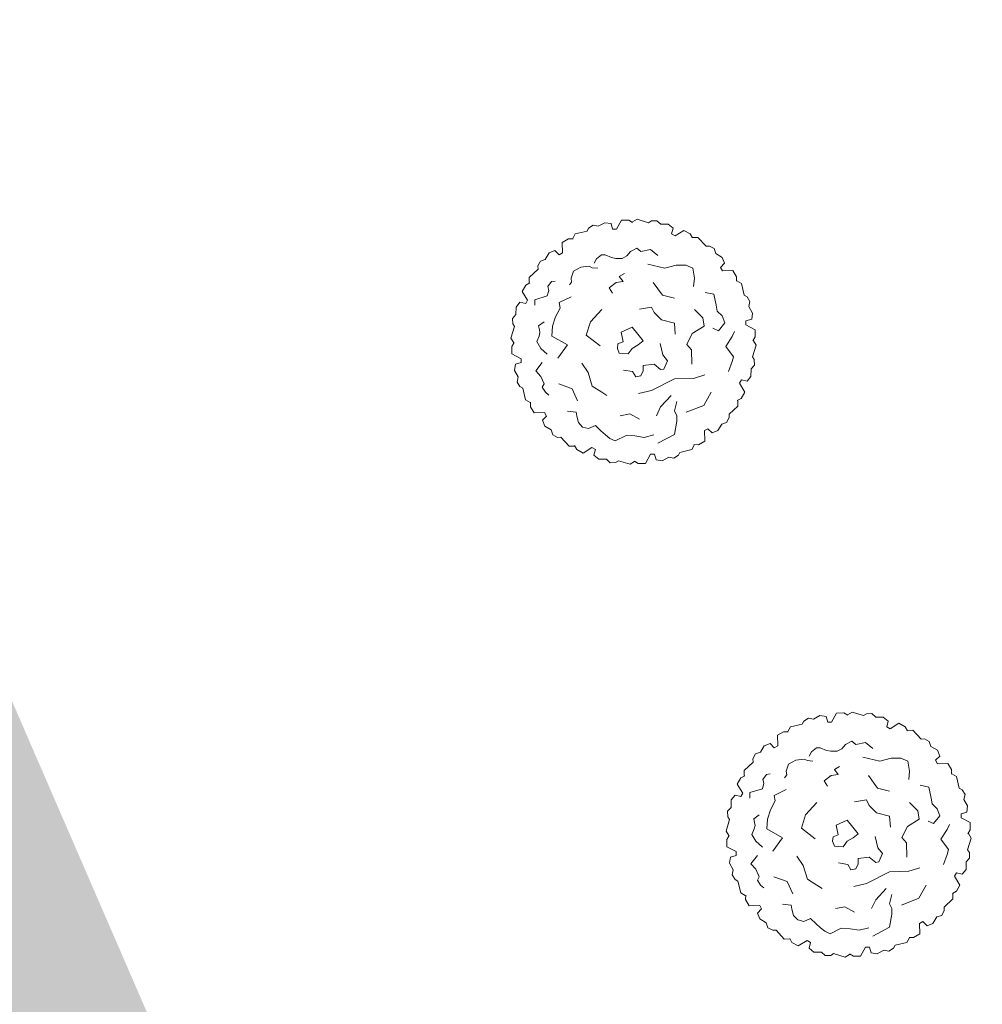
# Model space of a CAD drawing. Header units: millimetres. Extents: x 3267 to 3416, y 1494 to 1704.
# Tile 205 of 256: x 3330.77 to 3335.06, y 1635.87 to 1640.26. Entities that reach past the tile are written whole.
import ezdxf

# ---------------------------------------------------------------- set-up
doc = ezdxf.new("R2010")
doc.units = ezdxf.units.MM
doc.layers.get('0').update_dxf_attribs({"lineweight": 5})
doc.layers.add('1_trawa', color=94, linetype='Continuous', lineweight=13)
doc.layers.add('drzewa', color=96, linetype='Continuous', lineweight=13)
picture_1 = doc.add_image_def('image1.jpg', size_in_pixel=(9921, 7015))

msp = doc.modelspace()

# ---------------------------------------------------------------- hatches: boundary and pattern name
at = {"layer": '1_trawa'}
h = msp.add_hatch(dxfattribs=at)
h.set_pattern_fill('GRASS', color=256, scale=0.02)
h.paths.add_polyline_path([(3334.497, 1628.9652), (3339.0975, 1619.4213), (3348.9953, 1624.3562), (3346.994, 1628.7124), (3349.3865, 1629.9737), (3347.1512, 1634.4877)])
h.paths.add_polyline_path([(3321.0102, 1612.4815), (3332.9325, 1618.2285), (3329.2955, 1625.7736), (3317.3732, 1620.0266)])
h.paths.add_polyline_path([(3364.3966, 1640.3923), (3362.9801, 1643.7026), (3354.9045, 1640.1453), (3358.8282, 1631.2377), (3364.4592, 1633.7181), (3363.2067, 1636.6064), (3362.064, 1639.3526)])
h.paths.add_polyline_path([(3329.5269, 1638.0159), (3330.259, 1638.3334), (3326.1318, 1647.8675), (3310.174, 1640.9595), (3309.0511, 1640.4276), (3314.9073, 1627.2944), (3331.8101, 1634.8316), (3331.4478, 1635.579), (3330.2543, 1638.3314), (3329.5269, 1638.0159), (3330.7204, 1635.2636), (3323.8395, 1632.2798), (3322.6459, 1635.0686)])
h.paths.add_polyline_path([(3333.9168, 1643.3717), (3332.2997, 1647.1008), (3342.8733, 1651.6858), (3346.6663, 1648.736), (3348.1226, 1645.1719), (3343.0771, 1642.984), (3341.0397, 1642.0803), (3340.2172, 1643.9238), (3338.841, 1643.327), (3338.0453, 1645.162)])

# ---------------------------------------------------------------- linework, layer by layer
at = {"color": 251, "linetype": 'Continuous', "lineweight": 5, "true_color": 0x636466}
for p, q in [((3332.9747, 1638.894), (3332.959, 1638.8423)), ((3332.959, 1638.8423), (3332.971, 1638.8223)), ((3332.9733, 1638.8226), (3332.9629, 1638.8053)), ((3332.9629, 1638.8053), (3332.963, 1638.7731)), ((3332.963, 1638.7731), (3333.0039, 1638.7511)), ((3333.9336, 1636.6965), (3333.9179, 1636.6448)), ((3333.9179, 1636.6448), (3333.9299, 1636.6249)), ((3333.9322, 1636.6252), (3333.9219, 1636.6079)), ((3333.9219, 1636.6079), (3333.922, 1636.5756)), ((3333.922, 1636.5756), (3333.9629, 1636.5537))]:
    msp.add_line(p, q, dxfattribs=at)
at = {"layer": 'drzewa', "color": 251, "linetype": 'Continuous', "lineweight": 5, "true_color": 0x636466}
for p, q in [((3333.3257, 1639.346), (3333.3051, 1639.3328)), ((3333.348, 1639.3412), (3333.3257, 1639.346)), ((3333.3776, 1639.3574), (3333.348, 1639.3412)), ((3333.4049, 1639.3536), (3333.3776, 1639.3574)), ((3333.4121, 1639.328), (3333.4049, 1639.3536)), ((3333.4516, 1639.3689), (3333.4297, 1639.328)), ((3333.4839, 1639.369), (3333.4516, 1639.3689)), ((3333.5011, 1639.3587), (3333.4839, 1639.369)), ((3333.5208, 1639.373), (3333.5009, 1639.361)), ((3333.5725, 1639.3573), (3333.5208, 1639.373)), ((3333.585, 1639.3651), (3333.5725, 1639.3573)), ((3333.6094, 1639.3662), (3333.585, 1639.3651)), ((3333.6264, 1639.3509), (3333.6094, 1639.3662)), ((3333.6601, 1639.3502), (3333.6264, 1639.3509)), ((3333.6818, 1639.3331), (3333.6601, 1639.3502)), ((3333.2456, 1639.3076), (3333.2343, 1639.2872)), ((3333.2982, 1639.3198), (3333.2456, 1639.3076)), ((3333.3051, 1639.3328), (3333.2982, 1639.3198)), ((3333.4297, 1639.328), (3333.4121, 1639.328)), ((3333.6753, 1639.3074), (3333.6818, 1639.3331)), ((3333.6905, 1639.2987), (3333.6753, 1639.3074)), ((3333.7299, 1639.3231), (3333.6905, 1639.2987)), ((3333.7579, 1639.3071), (3333.7299, 1639.3231)), ((3333.7677, 1639.2895), (3333.7579, 1639.3071)), ((3333.2156, 1639.2857), (3333.1877, 1639.2695)), ((3333.1877, 1639.2695), (3333.1891, 1639.2231)), ((3333.2357, 1639.2854), (3333.2156, 1639.2857)), ((3333.7919, 1639.292), (3333.7686, 1639.2916)), ((3333.8288, 1639.2526), (3333.7919, 1639.292)), ((3333.8435, 1639.2531), (3333.8288, 1639.2526)), ((3333.8652, 1639.2418), (3333.8435, 1639.2531)), ((3333.1293, 1639.2225), (3333.1119, 1639.1937)), ((3333.1549, 1639.2328), (3333.1293, 1639.2225)), ((3333.1739, 1639.2143), (3333.1549, 1639.2328)), ((3333.1891, 1639.2231), (3333.1739, 1639.2143)), ((3333.3623, 1639.2135), (3333.3398, 1639.196)), ((3333.3786, 1639.2135), (3333.3623, 1639.2135)), ((3333.4073, 1639.2025), (3333.3786, 1639.2135)), ((3333.4748, 1639.2091), (3333.4543, 1639.1981)), ((3333.4912, 1639.2288), (3333.4748, 1639.2091)), ((3333.5198, 1639.2442), (3333.4912, 1639.2288)), ((3333.5198, 1639.2442), (3333.5198, 1639.2442)), ((3333.5382, 1639.2288), (3333.5198, 1639.2442)), ((3333.5811, 1639.2376), (3333.5382, 1639.2288)), ((3333.6139, 1639.2113), (3333.5811, 1639.2376)), ((3333.8722, 1639.2201), (3333.8652, 1639.2418)), ((3333.901, 1639.2026), (3333.8722, 1639.2201)), ((3333.0902, 1639.1866), (3333.0789, 1639.165)), ((3333.0789, 1639.165), (3333.0794, 1639.1502)), ((3333.1119, 1639.1937), (3333.0902, 1639.1866)), ((3333.3398, 1639.196), (3333.3296, 1639.1763)), ((3333.4257, 1639.1981), (3333.4073, 1639.2025)), ((3333.4543, 1639.1981), (3333.4257, 1639.1981)), ((3333.6446, 1639.1543), (3333.5688, 1639.1718)), ((3333.6957, 1639.1675), (3333.6446, 1639.1543)), ((3333.7386, 1639.1675), (3333.6957, 1639.1675)), ((3333.7693, 1639.1543), (3333.7386, 1639.1675)), ((3333.8929, 1639.158), (3333.9114, 1639.177)), ((3333.9114, 1639.177), (3333.901, 1639.2026)), ((3333.0794, 1639.1502), (3333.0399, 1639.1133)), ((3333.2375, 1639.1411), (3333.2273, 1639.1105)), ((3333.2702, 1639.1587), (3333.2375, 1639.1411)), ((3333.307, 1639.1631), (3333.2702, 1639.1587)), ((3333.3214, 1639.1565), (3333.307, 1639.1631)), ((3333.3459, 1639.1543), (3333.3214, 1639.1565)), ((3333.4645, 1639.1302), (3333.442, 1639.1171)), ((3333.7775, 1639.1105), (3333.7693, 1639.1543)), ((3333.9017, 1639.1428), (3333.8929, 1639.158)), ((3333.948, 1639.1443), (3333.9017, 1639.1428)), ((3333.9642, 1639.1164), (3333.948, 1639.1443)), ((3333.0249, 1639.0793), (3333.0088, 1639.0514)), ((3333.0425, 1639.0891), (3333.0249, 1639.0793)), ((3333.0399, 1639.1133), (3333.0404, 1639.09)), ((3333.1393, 1639.0951), (3333.123, 1639.0732)), ((3333.1557, 1639.0973), (3333.1393, 1639.0951)), ((3333.2293, 1639.093), (3333.2191, 1639.0798)), ((3333.2273, 1639.1105), (3333.2293, 1639.093)), ((3333.4277, 1639.0907), (3333.397, 1639.0667)), ((3333.4584, 1639.0951), (3333.4277, 1639.0907)), ((3333.442, 1639.1171), (3333.4584, 1639.0951)), ((3333.5934, 1639.0907), (3333.6343, 1639.0338)), ((3333.7734, 1639.0732), (3333.7775, 1639.1105)), ((3333.9639, 1639.0963), (3333.9642, 1639.1164)), ((3333.9861, 1639.0864), (3333.9658, 1639.0977)), ((3333.9984, 1639.0338), (3333.9861, 1639.0864)), ((3333.0088, 1639.0514), (3333.0333, 1639.0119)), ((3333.127, 1639.0557), (3333.1209, 1639.0316)), ((3333.123, 1639.0732), (3333.127, 1639.0557)), ((3333.397, 1639.0667), (3333.4113, 1639.0426)), ((3333.6343, 1639.0338), (3333.6875, 1639.0206)), ((3333.8635, 1639.0386), (3333.8246, 1639.0469)), ((3333.8737, 1638.99), (3333.8635, 1639.0386)), ((3334.0114, 1639.0268), (3333.9984, 1639.0338)), ((3332.9988, 1639.0032), (3332.9818, 1638.9815)), ((3333.0245, 1638.9967), (3332.9988, 1639.0032)), ((3333.0333, 1639.0119), (3333.0245, 1638.9967)), ((3333.1209, 1639.0316), (3333.0657, 1639.014)), ((3333.0657, 1639.014), (3333.0657, 1638.99)), ((3333.2273, 1639.0272), (3333.1741, 1639.0009)), ((3333.1741, 1639.0009), (3333.1782, 1638.9768)), ((3333.8777, 1638.9636), (3333.8737, 1638.99)), ((3334.0245, 1639.0062), (3334.0114, 1639.0268)), ((3334.0198, 1638.9839), (3334.0245, 1639.0062)), ((3332.9811, 1638.9478), (3332.9658, 1638.9309)), ((3332.9818, 1638.9815), (3332.9811, 1638.9478)), ((3333.1782, 1638.9768), (3333.1578, 1638.9373)), ((3333.3643, 1638.9702), (3333.3132, 1638.9155)), ((3333.532, 1638.9724), (3333.5852, 1638.9812)), ((3333.5852, 1638.9812), (3333.5975, 1638.9571)), ((3333.5975, 1638.9571), (3333.6302, 1638.9242)), ((3333.8143, 1638.933), (3333.7775, 1638.9702)), ((3333.9002, 1638.9417), (3333.8777, 1638.9636)), ((3334.036, 1638.9544), (3334.0198, 1638.9839)), ((3334.0321, 1638.927), (3334.036, 1638.9544)), ((3332.9658, 1638.9309), (3332.9669, 1638.9065)), ((3332.9669, 1638.9065), (3332.9747, 1638.894)), ((3333.1066, 1638.9155), (3333.082, 1638.8979)), ((3333.1578, 1638.9373), (3333.1434, 1638.8957)), ((3333.3132, 1638.9155), (3333.2948, 1638.8563)), ((3333.6302, 1638.9242), (3333.6875, 1638.9089)), ((3333.6875, 1638.9089), (3333.6916, 1638.8606)), ((3333.8205, 1638.8957), (3333.8143, 1638.933)), ((3333.8838, 1638.876), (3333.9125, 1638.911)), ((3333.9125, 1638.911), (3333.9002, 1638.9417)), ((3334.0066, 1638.9198), (3334.0321, 1638.927)), ((3334.0066, 1638.9023), (3334.0066, 1638.9198)), ((3334.0475, 1638.8803), (3334.0066, 1638.9023)), ((3333.082, 1638.8979), (3333.0862, 1638.8803)), ((3333.0882, 1638.8672), (3333.0841, 1638.8519)), ((3333.0862, 1638.8803), (3333.0882, 1638.8672)), ((3333.1434, 1638.8957), (3333.1414, 1638.8519)), ((3333.4993, 1638.8913), (3333.4502, 1638.8694)), ((3333.4502, 1638.8694), (3333.4584, 1638.8256)), ((3333.5239, 1638.8606), (3333.4993, 1638.8913)), ((3333.5484, 1638.8308), (3333.5239, 1638.8606)), ((3333.7427, 1638.8146), (3333.7673, 1638.8628)), ((3333.7673, 1638.8628), (3333.8205, 1638.8957)), ((3333.8593, 1638.8869), (3333.8838, 1638.876)), ((3333.9452, 1638.8497), (3333.9554, 1638.8716)), ((3334.0476, 1638.8481), (3334.0475, 1638.8803)), ((3333.0841, 1638.8519), (3333.0739, 1638.8278)), ((3333.0739, 1638.8278), (3333.0923, 1638.7971)), ((3333.1414, 1638.8519), (3333.2109, 1638.8124)), ((3333.2948, 1638.8563), (3333.3561, 1638.8081)), ((3333.4359, 1638.8168), (3333.4339, 1638.7971)), ((3333.4584, 1638.8256), (3333.4359, 1638.8168)), ((3333.5259, 1638.8124), (3333.5484, 1638.8308)), ((3333.6364, 1638.7686), (3333.6241, 1638.819)), ((3333.7632, 1638.7905), (3333.7427, 1638.8146)), ((3333.9166, 1638.8059), (3333.9452, 1638.8497)), ((3334.0373, 1638.8308), (3334.0476, 1638.8481)), ((3334.0515, 1638.8111), (3334.0395, 1638.8311)), ((3333.0923, 1638.7971), (3333.1209, 1638.7708)), ((3333.2109, 1638.8124), (3333.1679, 1638.7532)), ((3333.4339, 1638.7971), (3333.442, 1638.7752)), ((3333.442, 1638.7752), (3333.4809, 1638.773)), ((3333.4809, 1638.773), (3333.4993, 1638.7971)), ((3333.4993, 1638.7971), (3333.5259, 1638.8124)), ((3333.7652, 1638.727), (3333.7632, 1638.7905)), ((3333.9514, 1638.7598), (3333.9166, 1638.8059)), ((3334.0359, 1638.7595), (3334.0515, 1638.8111)), ((3332.9784, 1638.7264), (3332.9745, 1638.699)), ((3333.0039, 1638.7336), (3332.9784, 1638.7264)), ((3333.0039, 1638.7511), (3333.0039, 1638.7336)), ((3333.0984, 1638.7335), (3333.0698, 1638.6963)), ((3333.2743, 1638.7314), (3333.303, 1638.6897)), ((3333.5484, 1638.7204), (3333.5975, 1638.727)), ((3333.5975, 1638.727), (3333.6261, 1638.7028)), ((3333.6568, 1638.7423), (3333.6364, 1638.7686)), ((3333.6404, 1638.7051), (3333.6568, 1638.7423)), ((3333.9289, 1638.6941), (3333.9452, 1638.7379)), ((3333.9452, 1638.7379), (3333.9514, 1638.7598)), ((3334.0436, 1638.7469), (3334.0359, 1638.7595)), ((3334.0447, 1638.7225), (3334.0436, 1638.7469)), ((3332.9745, 1638.699), (3332.9908, 1638.6695)), ((3333.0698, 1638.6963), (3333.0923, 1638.6722)), ((3333.303, 1638.6897), (3333.3214, 1638.6283)), ((3333.4605, 1638.7007), (3333.5014, 1638.6941)), ((3333.5014, 1638.6941), (3333.5157, 1638.67)), ((3333.5382, 1638.6744), (3333.5484, 1638.6963)), ((3333.5484, 1638.6963), (3333.5484, 1638.7204)), ((3333.6261, 1638.7028), (3333.6404, 1638.7051)), ((3334.0287, 1638.6719), (3334.0294, 1638.7056)), ((3334.0294, 1638.7056), (3334.0447, 1638.7225)), ((3332.9908, 1638.6695), (3332.986, 1638.6472)), ((3332.986, 1638.6472), (3332.9991, 1638.6266)), ((3333.0923, 1638.6722), (3333.1066, 1638.6393)), ((3333.0923, 1638.6722), (3333.0923, 1638.6722)), ((3333.1066, 1638.6393), (3333.0984, 1638.624)), ((3333.1721, 1638.6393), (3333.2314, 1638.6174)), ((3333.5157, 1638.67), (3333.5382, 1638.6744)), ((3333.6875, 1638.6612), (3333.5852, 1638.6086)), ((3333.7734, 1638.6634), (3333.6875, 1638.6612)), ((3333.8225, 1638.6788), (3333.7734, 1638.6634)), ((3333.9772, 1638.6415), (3333.986, 1638.6567)), ((3334.0017, 1638.602), (3333.9772, 1638.6415)), ((3333.986, 1638.6567), (3334.0117, 1638.6502)), ((3334.0117, 1638.6502), (3334.0287, 1638.6719)), ((3332.9991, 1638.6266), (3333.0121, 1638.6196)), ((3333.0121, 1638.6196), (3333.0244, 1638.567)), ((3333.0984, 1638.624), (3333.1127, 1638.602)), ((3333.1127, 1638.602), (3333.127, 1638.5889)), ((3333.2314, 1638.6174), (3333.2559, 1638.5626)), ((3333.3214, 1638.6283), (3333.3643, 1638.602)), ((3333.3643, 1638.602), (3333.3868, 1638.5867)), ((3333.5852, 1638.6086), (3333.528, 1638.5955)), ((3333.8184, 1638.5429), (3333.8511, 1638.602)), ((3333.9856, 1638.5741), (3334.0017, 1638.602)), ((3333.0244, 1638.567), (3333.0448, 1638.5557)), ((3333.0466, 1638.5571), (3333.0463, 1638.537)), ((3333.6261, 1638.5363), (3333.6732, 1638.5867)), ((3333.6977, 1638.5604), (3333.6875, 1638.5188)), ((3333.968, 1638.5643), (3333.9856, 1638.5741)), ((3333.9706, 1638.5401), (3333.9702, 1638.5634)), ((3333.0463, 1638.537), (3333.0625, 1638.5091)), ((3333.0625, 1638.5091), (3333.1089, 1638.5106)), ((3333.1089, 1638.5106), (3333.1176, 1638.4954)), ((3333.2109, 1638.5166), (3333.2498, 1638.5122)), ((3333.2498, 1638.5122), (3333.2518, 1638.4947)), ((3333.6077, 1638.4969), (3333.6261, 1638.5363)), ((3333.6875, 1638.5188), (3333.6977, 1638.4969)), ((3333.7407, 1638.5122), (3333.8184, 1638.5429)), ((3333.9311, 1638.5032), (3333.9706, 1638.5401)), ((3333.1176, 1638.4954), (3333.0992, 1638.4764)), ((3333.0992, 1638.4764), (3333.1095, 1638.4508)), ((3333.2518, 1638.4947), (3333.26, 1638.4662)), ((3333.26, 1638.4662), (3333.2784, 1638.4464)), ((3333.4461, 1638.4969), (3333.4891, 1638.5056)), ((3333.4891, 1638.5056), (3333.532, 1638.4815)), ((3333.6977, 1638.4727), (3333.6875, 1638.4136)), ((3333.6977, 1638.4969), (3333.6977, 1638.4727)), ((3333.8987, 1638.4597), (3333.9204, 1638.4668)), ((3333.9204, 1638.4668), (3333.9316, 1638.4884)), ((3333.9316, 1638.4884), (3333.9311, 1638.5032)), ((3333.1095, 1638.4508), (3333.1383, 1638.4333)), ((3333.1383, 1638.4333), (3333.1453, 1638.4116)), ((3333.2784, 1638.4464), (3333.305, 1638.4399)), ((3333.305, 1638.4399), (3333.3357, 1638.453)), ((3333.3357, 1638.453), (3333.3602, 1638.4289)), ((3333.3602, 1638.4289), (3333.3807, 1638.4114)), ((3333.8214, 1638.4303), (3333.8366, 1638.4391)), ((3333.8228, 1638.3839), (3333.8214, 1638.4303)), ((3333.8366, 1638.4391), (3333.8556, 1638.4206)), ((3333.8556, 1638.4206), (3333.8812, 1638.4309)), ((3333.8812, 1638.4309), (3333.8987, 1638.4597)), ((3333.1453, 1638.4116), (3333.167, 1638.4003)), ((3333.167, 1638.4003), (3333.1817, 1638.4008)), ((3333.1817, 1638.4008), (3333.2186, 1638.3614)), ((3333.3807, 1638.4114), (3333.3991, 1638.396)), ((3333.3991, 1638.396), (3333.4236, 1638.3851)), ((3333.4236, 1638.3851), (3333.4727, 1638.4092)), ((3333.4727, 1638.4092), (3333.5116, 1638.407)), ((3333.5116, 1638.407), (3333.5525, 1638.4004)), ((3333.5525, 1638.4004), (3333.5955, 1638.4114)), ((3333.6875, 1638.4136), (3333.6139, 1638.3741)), ((3333.7949, 1638.3677), (3333.8228, 1638.3839)), ((3333.2186, 1638.3614), (3333.2419, 1638.3618)), ((3333.2428, 1638.3639), (3333.2526, 1638.3463)), ((3333.2526, 1638.3463), (3333.2806, 1638.3303)), ((3333.2806, 1638.3303), (3333.32, 1638.3547)), ((3333.32, 1638.3547), (3333.3352, 1638.346)), ((3333.3352, 1638.346), (3333.3287, 1638.3203)), ((3333.7054, 1638.3206), (3333.7123, 1638.3336)), ((3333.7123, 1638.3336), (3333.7649, 1638.3458)), ((3333.7649, 1638.3458), (3333.7762, 1638.3662)), ((3333.7748, 1638.3681), (3333.7949, 1638.3677)), ((3333.3287, 1638.3203), (3333.3505, 1638.3032)), ((3333.3505, 1638.3032), (3333.3842, 1638.3025)), ((3333.3842, 1638.3025), (3333.4011, 1638.2872)), ((3333.4011, 1638.2872), (3333.4255, 1638.2883)), ((3333.4255, 1638.2883), (3333.438, 1638.2961)), ((3333.438, 1638.2961), (3333.4897, 1638.2804)), ((3333.4897, 1638.2804), (3333.5097, 1638.2924)), ((3333.5094, 1638.2947), (3333.5267, 1638.2844)), ((3333.5589, 1638.2845), (3333.5808, 1638.3254)), ((3333.5808, 1638.3254), (3333.5984, 1638.3254)), ((3333.5984, 1638.3254), (3333.6056, 1638.2998)), ((3333.6056, 1638.2998), (3333.6329, 1638.296)), ((3333.6329, 1638.296), (3333.6625, 1638.3122)), ((3333.6625, 1638.3122), (3333.6848, 1638.3074)), ((3333.6848, 1638.3074), (3333.7054, 1638.3206)), ((3333.5267, 1638.2844), (3333.5589, 1638.2845)), ((3334.2847, 1637.1485), (3334.2641, 1637.1354)), ((3334.307, 1637.1438), (3334.2847, 1637.1485)), ((3334.3365, 1637.16), (3334.307, 1637.1438)), ((3334.3639, 1637.1561), (3334.3365, 1637.16)), ((3334.3711, 1637.1306), (3334.3639, 1637.1561)), ((3334.4106, 1637.1715), (3334.3886, 1637.1306)), ((3334.4428, 1637.1716), (3334.4106, 1637.1715)), ((3334.4601, 1637.1613), (3334.4428, 1637.1716)), ((3334.4798, 1637.1756), (3334.4598, 1637.1636)), ((3334.5314, 1637.1599), (3334.4798, 1637.1756)), ((3334.544, 1637.1677), (3334.5314, 1637.1599)), ((3334.5684, 1637.1687), (3334.544, 1637.1677)), ((3334.5853, 1637.1535), (3334.5684, 1637.1687)), ((3334.619, 1637.1527), (3334.5853, 1637.1535)), ((3334.6407, 1637.1357), (3334.619, 1637.1527)), ((3334.2045, 1637.1102), (3334.1932, 1637.0898)), ((3334.2571, 1637.1224), (3334.2045, 1637.1102)), ((3334.2641, 1637.1354), (3334.2571, 1637.1224)), ((3334.3886, 1637.1306), (3334.3711, 1637.1306)), ((3334.6342, 1637.11), (3334.6407, 1637.1357)), ((3334.6494, 1637.1013), (3334.6342, 1637.11)), ((3334.6889, 1637.1257), (3334.6494, 1637.1013)), ((3334.7168, 1637.1097), (3334.6889, 1637.1257)), ((3334.7266, 1637.0921), (3334.7168, 1637.1097)), ((3334.1745, 1637.0883), (3334.1466, 1637.0721)), ((3334.1466, 1637.0721), (3334.1481, 1637.0257)), ((3334.1946, 1637.0879), (3334.1745, 1637.0883)), ((3334.7508, 1637.0946), (3334.7275, 1637.0942)), ((3334.7877, 1637.0552), (3334.7508, 1637.0946)), ((3334.0883, 1637.0251), (3334.0708, 1636.9963)), ((3334.1139, 1637.0354), (3334.0883, 1637.0251)), ((3334.1329, 1637.0169), (3334.1139, 1637.0354)), ((3334.1481, 1637.0257), (3334.1329, 1637.0169)), ((3334.3212, 1637.0161), (3334.2987, 1636.9986)), ((3334.3376, 1637.0161), (3334.3212, 1637.0161)), ((3334.3662, 1637.0051), (3334.3376, 1637.0161)), ((3334.4501, 1637.0314), (3334.4337, 1637.0117)), ((3334.4787, 1637.0467), (3334.4501, 1637.0314)), ((3334.4787, 1637.0467), (3334.4787, 1637.0467)), ((3334.4971, 1637.0314), (3334.4787, 1637.0467)), ((3334.5401, 1637.0402), (3334.4971, 1637.0314)), ((3334.5728, 1637.0139), (3334.5401, 1637.0402)), ((3334.8025, 1637.0557), (3334.7877, 1637.0552)), ((3334.8241, 1637.0444), (3334.8025, 1637.0557)), ((3334.8312, 1637.0227), (3334.8241, 1637.0444)), ((3334.86, 1637.0052), (3334.8312, 1637.0227)), ((3334.0491, 1636.9892), (3334.0378, 1636.9676)), ((3334.0708, 1636.9963), (3334.0491, 1636.9892)), ((3334.2987, 1636.9986), (3334.2885, 1636.9788)), ((3334.3846, 1637.0007), (3334.3662, 1637.0051)), ((3334.4132, 1637.0007), (3334.3846, 1637.0007)), ((3334.4337, 1637.0117), (3334.4132, 1637.0007)), ((3334.6035, 1636.9569), (3334.5278, 1636.9744)), ((3334.6546, 1636.97), (3334.6035, 1636.9569)), ((3334.6976, 1636.97), (3334.6546, 1636.97)), ((3334.7282, 1636.9569), (3334.6976, 1636.97)), ((3334.8518, 1636.9606), (3334.8703, 1636.9796)), ((3334.8703, 1636.9796), (3334.86, 1637.0052)), ((3334.0383, 1636.9528), (3333.9989, 1636.9159)), ((3334.0378, 1636.9676), (3334.0383, 1636.9528)), ((3334.1965, 1636.9437), (3334.1862, 1636.913)), ((3334.2292, 1636.9613), (3334.1965, 1636.9437)), ((3334.266, 1636.9657), (3334.2292, 1636.9613)), ((3334.2803, 1636.9591), (3334.266, 1636.9657)), ((3334.3048, 1636.9569), (3334.2803, 1636.9591)), ((3334.4235, 1636.9328), (3334.401, 1636.9196)), ((3334.7365, 1636.913), (3334.7282, 1636.9569)), ((3334.8606, 1636.9454), (3334.8518, 1636.9606)), ((3334.907, 1636.9469), (3334.8606, 1636.9454)), ((3334.9232, 1636.919), (3334.907, 1636.9469)), ((3333.9838, 1636.8819), (3333.9678, 1636.8539)), ((3334.0014, 1636.8917), (3333.9838, 1636.8819)), ((3333.9989, 1636.9159), (3333.9993, 1636.8926)), ((3334.0982, 1636.8977), (3334.0819, 1636.8758)), ((3334.1146, 1636.8999), (3334.0982, 1636.8977)), ((3334.1883, 1636.8955), (3334.178, 1636.8824)), ((3334.1862, 1636.913), (3334.1883, 1636.8955)), ((3334.3867, 1636.8933), (3334.356, 1636.8692)), ((3334.4174, 1636.8977), (3334.3867, 1636.8933)), ((3334.401, 1636.9196), (3334.4174, 1636.8977)), ((3334.5523, 1636.8933), (3334.5933, 1636.8363)), ((3334.7324, 1636.8758), (3334.7365, 1636.913)), ((3334.9229, 1636.8989), (3334.9232, 1636.919)), ((3334.9451, 1636.889), (3334.9247, 1636.9002)), ((3334.9573, 1636.8363), (3334.9451, 1636.889)), ((3333.9678, 1636.8539), (3333.9922, 1636.8145)), ((3334.086, 1636.8583), (3334.0798, 1636.8342)), ((3334.0819, 1636.8758), (3334.086, 1636.8583)), ((3334.356, 1636.8692), (3334.3703, 1636.8451)), ((3334.8224, 1636.8412), (3334.7835, 1636.8495)), ((3334.8326, 1636.7925), (3334.8224, 1636.8412)), ((3333.9578, 1636.8058), (3333.9407, 1636.7841)), ((3333.9835, 1636.7993), (3333.9578, 1636.8058)), ((3333.9922, 1636.8145), (3333.9835, 1636.7993)), ((3334.0798, 1636.8342), (3334.0246, 1636.8166)), ((3334.0246, 1636.8166), (3334.0246, 1636.7925)), ((3334.1862, 1636.8298), (3334.133, 1636.8035)), ((3334.133, 1636.8035), (3334.1371, 1636.7794)), ((3334.5933, 1636.8363), (3334.6465, 1636.8232)), ((3334.9703, 1636.8294), (3334.9573, 1636.8363)), ((3334.9835, 1636.8088), (3334.9703, 1636.8294)), ((3334.9787, 1636.7865), (3334.9835, 1636.8088)), ((3333.94, 1636.7504), (3333.9247, 1636.7334)), ((3333.9407, 1636.7841), (3333.94, 1636.7504)), ((3334.1371, 1636.7794), (3334.1167, 1636.7399)), ((3334.3233, 1636.7728), (3334.2721, 1636.718)), ((3334.491, 1636.775), (3334.5442, 1636.7838)), ((3334.5442, 1636.7838), (3334.5564, 1636.7596)), ((3334.5564, 1636.7596), (3334.5892, 1636.7268)), ((3334.7733, 1636.7355), (3334.7365, 1636.7728)), ((3334.8367, 1636.7662), (3334.8326, 1636.7925)), ((3334.8592, 1636.7443), (3334.8367, 1636.7662)), ((3334.9949, 1636.757), (3334.9787, 1636.7865)), ((3334.9911, 1636.7296), (3334.9949, 1636.757)), ((3333.9247, 1636.7334), (3333.9258, 1636.709)), ((3333.9258, 1636.709), (3333.9336, 1636.6965)), ((3334.0655, 1636.718), (3334.041, 1636.7005)), ((3334.1167, 1636.7399), (3334.1024, 1636.6983)), ((3334.2721, 1636.718), (3334.2537, 1636.6588)), ((3334.5892, 1636.7268), (3334.6465, 1636.7115)), ((3334.6465, 1636.7115), (3334.6505, 1636.6632)), ((3334.7794, 1636.6983), (3334.7733, 1636.7355)), ((3334.8428, 1636.6786), (3334.8714, 1636.7136)), ((3334.8714, 1636.7136), (3334.8592, 1636.7443)), ((3334.9655, 1636.7224), (3334.9911, 1636.7296)), ((3334.9655, 1636.7049), (3334.9655, 1636.7224)), ((3334.041, 1636.7005), (3334.0451, 1636.6829)), ((3334.0471, 1636.6698), (3334.043, 1636.6545)), ((3334.0451, 1636.6829), (3334.0471, 1636.6698)), ((3334.1024, 1636.6983), (3334.1003, 1636.6545)), ((3334.4583, 1636.6939), (3334.4092, 1636.672)), ((3334.4092, 1636.672), (3334.4174, 1636.6282)), ((3334.4828, 1636.6632), (3334.4583, 1636.6939)), ((3334.5074, 1636.6334), (3334.4828, 1636.6632)), ((3334.7017, 1636.6172), (3334.7262, 1636.6654)), ((3334.7262, 1636.6654), (3334.7794, 1636.6983)), ((3334.8183, 1636.6895), (3334.8428, 1636.6786)), ((3334.9042, 1636.6522), (3334.9144, 1636.6742)), ((3335.0064, 1636.6829), (3334.9655, 1636.7049)), ((3335.0065, 1636.6507), (3335.0064, 1636.6829)), ((3334.043, 1636.6545), (3334.0328, 1636.6304)), ((3334.0328, 1636.6304), (3334.0512, 1636.5997)), ((3334.1003, 1636.6545), (3334.1698, 1636.615)), ((3334.2537, 1636.6588), (3334.3151, 1636.6107)), ((3334.3948, 1636.6194), (3334.3928, 1636.5997)), ((3334.4174, 1636.6282), (3334.3948, 1636.6194)), ((3334.4848, 1636.615), (3334.5074, 1636.6334)), ((3334.5953, 1636.5712), (3334.583, 1636.6216)), ((3334.8756, 1636.6084), (3334.9042, 1636.6522)), ((3334.9962, 1636.6334), (3335.0065, 1636.6507)), ((3335.0105, 1636.6137), (3334.9985, 1636.6337)), ((3334.0512, 1636.5997), (3334.0798, 1636.5734)), ((3334.1698, 1636.615), (3334.1269, 1636.5558)), ((3334.3928, 1636.5997), (3334.401, 1636.5778)), ((3334.401, 1636.5778), (3334.4399, 1636.5756)), ((3334.4399, 1636.5756), (3334.4583, 1636.5997)), ((3334.4583, 1636.5997), (3334.4848, 1636.615)), ((3334.7221, 1636.5931), (3334.7017, 1636.6172)), ((3334.7242, 1636.5296), (3334.7221, 1636.5931)), ((3334.9103, 1636.5624), (3334.8756, 1636.6084)), ((3334.9948, 1636.562), (3335.0105, 1636.6137)), ((3333.9629, 1636.5362), (3333.9373, 1636.5289)), ((3333.9629, 1636.5537), (3333.9629, 1636.5362)), ((3334.0574, 1636.5361), (3334.0287, 1636.4989)), ((3334.2333, 1636.5339), (3334.2619, 1636.4923)), ((3334.6158, 1636.5449), (3334.5953, 1636.5712)), ((3334.5994, 1636.5076), (3334.6158, 1636.5449)), ((3334.8878, 1636.4967), (3334.9042, 1636.5405)), ((3334.9042, 1636.5405), (3334.9103, 1636.5624)), ((3335.0026, 1636.5495), (3334.9948, 1636.562)), ((3335.0037, 1636.5251), (3335.0026, 1636.5495)), ((3333.9373, 1636.5289), (3333.9335, 1636.5016)), ((3333.9335, 1636.5016), (3333.9497, 1636.4721)), ((3334.0287, 1636.4989), (3334.0512, 1636.4747)), ((3334.2619, 1636.4923), (3334.2803, 1636.4309)), ((3334.4194, 1636.5033), (3334.4603, 1636.4967)), ((3334.4603, 1636.4967), (3334.4746, 1636.4726)), ((3334.4971, 1636.477), (3334.5074, 1636.4989)), ((3334.5074, 1636.523), (3334.5564, 1636.5296)), ((3334.5074, 1636.4989), (3334.5074, 1636.523)), ((3334.5564, 1636.5296), (3334.5851, 1636.5054)), ((3334.5851, 1636.5054), (3334.5994, 1636.5076)), ((3334.9877, 1636.4745), (3334.9884, 1636.5082)), ((3334.9884, 1636.5082), (3335.0037, 1636.5251)), ((3333.9497, 1636.4721), (3333.9449, 1636.4498)), ((3333.9449, 1636.4498), (3333.9581, 1636.4292)), ((3334.0512, 1636.4747), (3334.0655, 1636.4419)), ((3334.0512, 1636.4747), (3334.0512, 1636.4747)), ((3334.4746, 1636.4726), (3334.4971, 1636.477)), ((3334.6465, 1636.4638), (3334.5442, 1636.4112)), ((3334.7324, 1636.466), (3334.6465, 1636.4638)), ((3334.7814, 1636.4813), (3334.7324, 1636.466)), ((3334.9362, 1636.4441), (3334.9449, 1636.4593)), ((3334.9606, 1636.4046), (3334.9362, 1636.4441)), ((3334.9449, 1636.4593), (3334.9706, 1636.4528)), ((3334.9706, 1636.4528), (3334.9877, 1636.4745)), ((3333.9581, 1636.4292), (3333.9711, 1636.4222)), ((3333.9711, 1636.4222), (3333.9833, 1636.3696)), ((3334.0655, 1636.4419), (3334.0574, 1636.4266)), ((3334.0574, 1636.4266), (3334.0717, 1636.4046)), ((3334.0717, 1636.4046), (3334.086, 1636.3915)), ((3334.131, 1636.4419), (3334.1903, 1636.42)), ((3334.1903, 1636.42), (3334.2149, 1636.3652)), ((3334.2803, 1636.4309), (3334.3233, 1636.4046)), ((3334.3233, 1636.4046), (3334.3458, 1636.3893)), ((3334.5442, 1636.4112), (3334.4869, 1636.398)), ((3334.7773, 1636.3455), (3334.8101, 1636.4046)), ((3334.9446, 1636.3767), (3334.9606, 1636.4046)), ((3333.9833, 1636.3696), (3334.0037, 1636.3583)), ((3334.0056, 1636.3597), (3334.0052, 1636.3396)), ((3334.5851, 1636.3389), (3334.6321, 1636.3893)), ((3334.6567, 1636.363), (3334.6465, 1636.3213)), ((3334.927, 1636.3669), (3334.9446, 1636.3767)), ((3334.9295, 1636.3427), (3334.9291, 1636.366)), ((3334.0052, 1636.3396), (3334.0214, 1636.3117)), ((3334.0214, 1636.3117), (3334.0678, 1636.3132)), ((3334.0678, 1636.3132), (3334.0766, 1636.298)), ((3334.1698, 1636.3192), (3334.2087, 1636.3148)), ((3334.2087, 1636.3148), (3334.2108, 1636.2972)), ((3334.5667, 1636.2995), (3334.5851, 1636.3389)), ((3334.6465, 1636.3213), (3334.6567, 1636.2995)), ((3334.6996, 1636.3148), (3334.7773, 1636.3455)), ((3334.8901, 1636.3058), (3334.9295, 1636.3427)), ((3334.0766, 1636.298), (3334.0581, 1636.279)), ((3334.0581, 1636.279), (3334.0684, 1636.2534)), ((3334.2108, 1636.2972), (3334.2189, 1636.2688)), ((3334.2189, 1636.2688), (3334.2373, 1636.249)), ((3334.4051, 1636.2995), (3334.448, 1636.3082)), ((3334.448, 1636.3082), (3334.491, 1636.2841)), ((3334.6567, 1636.2753), (3334.6465, 1636.2162)), ((3334.6567, 1636.2995), (3334.6567, 1636.2753)), ((3334.8576, 1636.2623), (3334.8793, 1636.2694)), ((3334.8793, 1636.2694), (3334.8906, 1636.291)), ((3334.8906, 1636.291), (3334.8901, 1636.3058)), ((3334.0684, 1636.2534), (3334.0972, 1636.2359)), ((3334.0972, 1636.2359), (3334.1043, 1636.2142)), ((3334.2373, 1636.249), (3334.264, 1636.2425)), ((3334.264, 1636.2425), (3334.2946, 1636.2556)), ((3334.2946, 1636.2556), (3334.3192, 1636.2315)), ((3334.3192, 1636.2315), (3334.3396, 1636.2139)), ((3334.7803, 1636.2329), (3334.7955, 1636.2417)), ((3334.7818, 1636.1865), (3334.7803, 1636.2329)), ((3334.7955, 1636.2417), (3334.8145, 1636.2232)), ((3334.8145, 1636.2232), (3334.8401, 1636.2335)), ((3334.8401, 1636.2335), (3334.8576, 1636.2623)), ((3334.1043, 1636.2142), (3334.1259, 1636.2029)), ((3334.1259, 1636.2029), (3334.1407, 1636.2034)), ((3334.1407, 1636.2034), (3334.1776, 1636.164)), ((3334.3396, 1636.2139), (3334.358, 1636.1986)), ((3334.358, 1636.1986), (3334.3826, 1636.1876)), ((3334.3826, 1636.1876), (3334.4317, 1636.2118)), ((3334.4317, 1636.2118), (3334.4705, 1636.2096)), ((3334.4705, 1636.2096), (3334.5114, 1636.203)), ((3334.5114, 1636.203), (3334.5544, 1636.2139)), ((3334.6465, 1636.2162), (3334.5728, 1636.1767)), ((3334.7539, 1636.1703), (3334.7818, 1636.1865)), ((3334.1776, 1636.164), (3334.2009, 1636.1644)), ((3334.2018, 1636.1665), (3334.2116, 1636.1489)), ((3334.2116, 1636.1489), (3334.2395, 1636.1329)), ((3334.2395, 1636.1329), (3334.279, 1636.1573)), ((3334.279, 1636.1573), (3334.2942, 1636.1485)), ((3334.2942, 1636.1485), (3334.2877, 1636.1228)), ((3334.6643, 1636.1232), (3334.6713, 1636.1362)), ((3334.6713, 1636.1362), (3334.7239, 1636.1484)), ((3334.7239, 1636.1484), (3334.7352, 1636.1688)), ((3334.7338, 1636.1706), (3334.7539, 1636.1703)), ((3334.2877, 1636.1228), (3334.3094, 1636.1058)), ((3334.3094, 1636.1058), (3334.3431, 1636.1051)), ((3334.3431, 1636.1051), (3334.36, 1636.0898)), ((3334.3844, 1636.0909), (3334.397, 1636.0987)), ((3334.397, 1636.0987), (3334.4486, 1636.083)), ((3334.4486, 1636.083), (3334.4686, 1636.095)), ((3334.4683, 1636.0973), (3334.4856, 1636.087)), ((3334.5178, 1636.0871), (3334.5398, 1636.1279)), ((3334.5398, 1636.1279), (3334.5573, 1636.1279)), ((3334.5573, 1636.1279), (3334.5645, 1636.1024)), ((3334.5645, 1636.1024), (3334.5919, 1636.0986)), ((3334.5919, 1636.0986), (3334.6214, 1636.1148)), ((3334.6214, 1636.1148), (3334.6437, 1636.11)), ((3334.6437, 1636.11), (3334.6643, 1636.1232)), ((3334.36, 1636.0898), (3334.3844, 1636.0909)), ((3334.4856, 1636.087), (3334.5178, 1636.0871))]:
    msp.add_line(p, q, dxfattribs=at)

# ---------------------------------------------------------------- pictures from other files: only their frames are drawn
image = msp.add_image(picture_1, insert=(3267.0464, 1704.245), size_in_units=(210.4454, 148.803), rotation=-90, dxfattribs=dict(fade=42))
image.dxf.flags = 7

doc.saveas('drawing.dxf')
